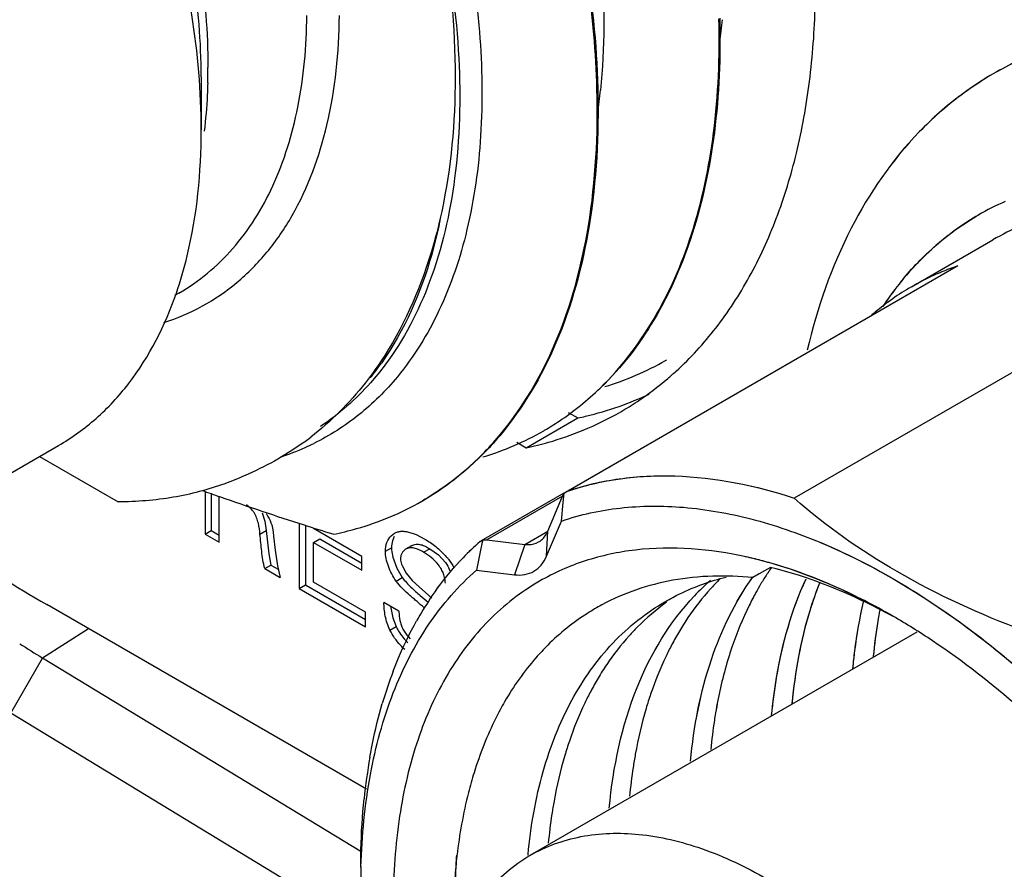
# Model space of a CAD drawing. Header units: inches. Extents: x 0 to 34, y 0 to 22.
# Tile 41 of 126: x 21.886 to 22.223, y 9.676 to 9.967. Entities that reach past the tile are written whole.
import ezdxf

# ---------------------------------------------------------------- set-up
doc = ezdxf.new("R2010")
doc.units = ezdxf.units.IN
doc.header["$LTSCALE"] = 1.87
doc.header["$MEASUREMENT"] = 0
doc.layers.get('0').update_dxf_attribs({"linetype": 'CONTINUOUS'})
doc.layers.add('02___PRT_ALL_AXES', color=7, linetype='CONTINUOUS')

msp = doc.modelspace()

# ---------------------------------------------------------------- linework, layer by layer
at = {"color": 7, "linetype": 'CONTINUOUS'}
for p, q in [((21.947879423, 9.9476360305), (21.947879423, 9.9294269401)), ((22.3124949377, 9.8964975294), (22.1510296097, 9.8032694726)), ((22.1911703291, 9.8756648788), (22.2190091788, 9.8917386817)), ((22.2070231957, 9.8828555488), (22.0733967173, 9.805701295)), ((22.2070231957, 9.8828555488), (22.2065535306, 9.8826424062)), ((22.0728924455, 9.8054682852), (22.2065534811, 9.8826424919)), ((21.9402483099, 9.87355153), (21.9387135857, 9.8726653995)), ((22.1911703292, 9.8756648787), (22.1911767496, 9.8756685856)), ((22.1069701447, 9.8504784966), (22.1072437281, 9.8506364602)), ((22.065206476, 9.8263714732), (22.0654803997, 9.8265303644)), ((22.0652118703, 9.8263677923), (22.0654854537, 9.8265257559)), ((21.6741635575, 9.6915041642), (21.8989622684, 9.8213001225)), ((21.8924942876, 9.8175655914), (21.91943944, 9.8020077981)), ((21.9491840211, 9.8056024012), (21.9491840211, 9.7909654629)), ((22.0721948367, 9.8049628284), (22.0726150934, 9.805291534)), ((22.0726134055, 9.8052903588), (22.0728924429, 9.8054682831)), ((22.0730132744, 9.8055348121), (22.0733967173, 9.805701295)), ((21.9513053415, 9.8048602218), (21.9513053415, 9.7921902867)), ((21.9540561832, 9.7881523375), (21.9540561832, 9.8038977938)), ((22.0234503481, 9.8022571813), (22.0237243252, 9.802415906)), ((22.0234519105, 9.8022561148), (22.0237271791, 9.8024150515)), ((22.072148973, 9.8050422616), (22.0437865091, 9.7886661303)), ((22.0716825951, 9.8040186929), (22.0457177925, 9.7890269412)), ((22.0665641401, 9.7919652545), (22.0716838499, 9.8040165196)), ((22.0716838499, 9.8040165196), (22.0721948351, 9.804962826)), ((22.0718950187, 9.8017822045), (22.0721948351, 9.804962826)), ((22.0718952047, 9.8017841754), (22.0721020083, 9.8039772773)), ((22.0721020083, 9.8039772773), (22.0721948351, 9.804962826)), ((22.0712964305, 9.7954544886), (22.0718952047, 9.8017841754)), ((21.9687840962, 9.7982984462), (21.9696872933, 9.7953736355)), ((21.9696872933, 9.7953736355), (21.9701320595, 9.7921495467)), ((22.0661775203, 9.7834023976), (22.071296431, 9.7954544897)), ((21.9491840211, 9.7909654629), (21.9513053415, 9.7921902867)), ((21.9513053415, 9.7921902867), (21.9540561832, 9.7906019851)), ((21.9680107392, 9.7909247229), (21.9701320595, 9.7921495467)), ((21.9701320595, 9.7921495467), (21.9709998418, 9.784221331)), ((21.972023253, 9.7941250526), (21.972420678, 9.7924803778)), ((21.972420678, 9.7924803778), (21.9725428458, 9.7916418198)), ((21.9814477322, 9.7946394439), (21.9814477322, 9.7723368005)), ((21.9835690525, 9.7939559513), (21.9835690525, 9.7735616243)), ((22.0028730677, 9.7833430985), (21.9863581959, 9.7928785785)), ((22.0587149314, 9.7874340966), (22.0665637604, 9.7919659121)), ((22.0661767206, 9.7834032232), (22.0665641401, 9.7919652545)), ((21.9491840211, 9.7909654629), (21.9540561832, 9.7881523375)), ((21.9725428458, 9.7916418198), (21.9726815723, 9.7902768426)), ((21.9726815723, 9.7902768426), (21.9731923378, 9.7854721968)), ((21.9863581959, 9.7881056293), (21.9884795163, 9.7893304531)), ((21.9884795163, 9.7893304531), (22.0028730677, 9.7810197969)), ((22.0129342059, 9.7904119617), (22.0140345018, 9.7912579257)), ((22.0133800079, 9.7886512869), (22.0130987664, 9.7869190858)), ((22.0139729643, 9.7901630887), (22.0133800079, 9.7886512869)), ((22.0189008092, 9.7916755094), (22.0201318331, 9.7913136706)), ((22.0201318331, 9.7913136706), (22.0214769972, 9.7907911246)), ((22.0214769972, 9.7907911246), (22.0244712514, 9.7892658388)), ((22.0434019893, 9.7883860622), (22.043786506, 9.7886661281)), ((22.043786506, 9.7886661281), (22.0439882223, 9.7887654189)), ((22.0439882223, 9.7887654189), (22.0442691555, 9.7888420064)), ((22.0442151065, 9.7885783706), (22.0441445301, 9.7882340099)), ((22.0442691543, 9.7888420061), (22.0442151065, 9.7885783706)), ((22.0442691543, 9.7888420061), (22.0447762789, 9.7889821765)), ((22.0447762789, 9.7889821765), (22.0452590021, 9.7890433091)), ((22.0452590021, 9.7890433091), (22.045717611, 9.7890268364)), ((22.045717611, 9.7890268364), (22.0587147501, 9.7874339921)), ((21.9731923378, 9.7854721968), (21.9740062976, 9.7801135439)), ((21.9863581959, 9.7881056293), (22.0028730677, 9.7785701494)), ((21.9863581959, 9.7744841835), (21.9863581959, 9.7881056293)), ((22.0109586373, 9.7850861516), (22.0130799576, 9.7863109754)), ((22.0178415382, 9.785768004), (22.016777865, 9.784789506)), ((22.0199628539, 9.7869928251), (22.0178415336, 9.7857680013)), ((22.0240302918, 9.7847474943), (22.0261516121, 9.785972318)), ((22.0261516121, 9.785972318), (22.0291224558, 9.7838460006)), ((22.0435714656, 9.7854335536), (22.042190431, 9.7786523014)), ((22.0441445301, 9.78823401), (22.0435710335, 9.7854314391)), ((22.0441445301, 9.7882340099), (22.0435714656, 9.7854335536)), ((22.0587147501, 9.7874339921), (22.0551875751, 9.7770594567)), ((22.1597711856, 9.7881834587), (22.1602227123, 9.7879945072)), ((21.9709998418, 9.784221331), (21.9717534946, 9.7803837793)), ((22.0028730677, 9.7785701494), (22.0028730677, 9.7833430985)), ((22.0135405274, 9.7830258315), (22.0148760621, 9.7793408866)), ((22.0162757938, 9.7836391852), (22.016165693, 9.782655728)), ((22.016777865, 9.784789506), (22.0162757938, 9.7836391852)), ((22.0291224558, 9.7838460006), (22.0315499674, 9.7812477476)), ((21.9696321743, 9.7791589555), (21.9717534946, 9.7803837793)), ((21.9696321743, 9.7791589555), (21.9748873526, 9.7761246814)), ((21.9717534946, 9.7803837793), (21.9742841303, 9.778922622)), ((21.9740062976, 9.7801135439), (21.9748873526, 9.7761246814)), ((22.0148760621, 9.7793408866), (22.0167716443, 9.7761180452)), ((22.0166845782, 9.7802665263), (22.0180671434, 9.7776212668)), ((22.0421904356, 9.7786523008), (22.0551878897, 9.777058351)), ((22.1408818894, 9.7784311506), (22.1390542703, 9.7773764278)), ((22.1428657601, 9.7795759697), (22.1408818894, 9.7784311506)), ((22.0146503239, 9.7748932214), (22.0167716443, 9.7761180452)), ((22.0180671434, 9.7776212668), (22.0200950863, 9.7750753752)), ((22.0200950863, 9.7750753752), (22.0225630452, 9.7728826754)), ((22.1390542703, 9.7773764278), (22.136826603, 9.776090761)), ((21.9814477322, 9.7723368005), (21.9835690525, 9.7735616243)), ((21.9814477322, 9.7723368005), (22.0041006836, 9.7592572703)), ((21.9835690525, 9.7735616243), (22.0041006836, 9.7617069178)), ((22.0041006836, 9.7642398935), (21.9863581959, 9.7744841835)), ((22.0225630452, 9.7728826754), (22.0269225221, 9.7690738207)), ((22.1396169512, 9.7739485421), (22.1395185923, 9.7737837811)), ((22.1396184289, 9.7739471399), (22.1395191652, 9.7737808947)), ((22.022927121, 9.7699324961), (22.0255897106, 9.7676265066)), ((22.0044972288, 9.70355834), (21.8949577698, 9.7668050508)), ((22.0155813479, 9.7645987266), (22.0104695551, 9.7675502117)), ((22.0127276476, 9.766240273), (22.0135064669, 9.7622858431)), ((22.0041006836, 9.7592572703), (22.0041006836, 9.7642398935)), ((22.0135064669, 9.7622858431), (22.0146522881, 9.7592908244)), ((21.9092723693, 9.7585399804), (21.8935274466, 9.7484962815)), ((22.0125309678, 9.7580660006), (22.0146522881, 9.7592908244)), ((22.1930771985, 9.7574297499), (22.0605015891, 9.6808822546)), ((21.8826658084, 9.7296524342), (21.8935274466, 9.7484962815)), ((22.0028951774, 9.6820190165), (21.8935274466, 9.7484962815)), ((22.0032334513, 9.6563674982), (21.8826658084, 9.7296524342)), ((22.0598098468, 9.6809911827), (22.0598295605, 9.6812002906))]:
    msp.add_line(p, q, dxfattribs=at)
for centre, radius, start, end in [((21.929000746, 9.9875195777), 0.1984501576, 351.8880390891, 354.1217053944), ((21.7521380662, 9.9508487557), 0.1980476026, 359.5166709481, 0.0005888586), ((21.7588875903, 9.9507655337), 0.1912974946, 358.4536225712, 358.9780299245), ((21.7561036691, 9.9508150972), 0.194081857, 358.9780588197, 359.5167314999), ((21.8862731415, 9.9635301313), 0.1994266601, 351.8241037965, 354.1163219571), ((22.2602979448, 9.820197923), 0.0924419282, 113.5841524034, 119.991952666), ((22.2601152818, 9.8207734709), 0.0918398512, 113.6228756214, 120.07274195), ((22.2367289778, 9.7959218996), 0.0918688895, 108.8656248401, 109.1876955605), ((22.2360201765, 9.7978542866), 0.0898109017, 109.1658010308, 119.9543203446), ((22.2716927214, 9.8093018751), 0.108251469, 140.2594338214, 145.3845214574), ((22.2722928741, 9.8086911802), 0.1090687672, 140.2169429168, 145.2715961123), ((22.2360169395, 9.7980946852), 0.0896010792, 120.0340234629, 129.7645106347), ((22.2360021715, 9.7981158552), 0.0895753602, 120.032623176, 129.7659109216), ((22.2754203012, 9.8066938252), 0.1128007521, 145.3698578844, 146.4847544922), ((22.2755038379, 9.8064358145), 0.1129925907, 145.2592466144, 146.3791404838), ((22.2371990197, 9.7966385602), 0.0914764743, 129.7502641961, 130.8068995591), ((21.9281677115, 9.9068824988), 0.0996103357, 323.0635293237, 324.9357410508), ((22.0580474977, 9.9353370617), 0.0979451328, 286.6488244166, 299.9626441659), ((21.9302297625, 9.9053325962), 0.097030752, 321.1380277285, 323.0633487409), ((22.0162891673, 9.9112264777), 0.0979452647, 286.6484331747, 299.9626373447), ((21.9244164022, 9.9035953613), 0.1001166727, 305.3987160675, 306.2323475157), ((21.924473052, 9.9035146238), 0.1000180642, 306.2335078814, 307.5217668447), ((21.9480314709, 9.8999459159), 0.0868910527, 288.1498884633, 294.0427411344), ((21.9486388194, 9.8985269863), 0.0853477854, 294.05847785, 296.3061743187), ((22.2305315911, 10.580244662), 0.8241708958, 249.9664878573, 250.4177981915), ((22.0745613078, 9.8025802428), 0.003335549, 117.6520913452, 120.0216310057), ((22.0745588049, 9.8025847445), 0.0033303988, 117.5693728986, 120.0229666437), ((22.0228257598, 9.7863138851), 0.0097458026, 176.4397217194, 180.017106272), ((22.1050307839, 9.7178595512), 0.093659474, 131.1482184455, 136.0459376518), ((22.1050471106, 9.7178397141), 0.0936851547, 131.1477543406, 136.021413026), ((22.1032370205, 9.6425121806), 0.1440938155, 74.6909311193, 77.5680739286), ((22.1040982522, 9.646254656), 0.1402544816, 76.7365748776, 77.4353320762), ((22.1028381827, 9.6410165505), 0.1456419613, 74.5526153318, 76.726862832), ((22.1015535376, 9.6362031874), 0.1506234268, 74.0211997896, 74.7069040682), ((22.1014119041, 9.6357584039), 0.1510900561, 74.0013287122, 74.5623877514), ((22.2210561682, 9.7253995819), 0.0948093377, 145.2131042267, 146.5151381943), ((22.2212222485, 9.7252870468), 0.0950076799, 145.2148980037, 146.5141553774), ((22.100572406, 9.6327944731), 0.1541705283, 72.874003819, 74.0193907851), ((22.1763091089, 9.7133726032), 0.0819830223, 131.2193112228, 136.5224521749), ((22.183691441, 9.7169780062), 0.0825737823, 134.8177173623, 135.2123680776), ((22.2239865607, 9.7234870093), 0.0983086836, 146.8438374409, 149.1163214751), ((22.2241127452, 9.723400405), 0.0984594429, 146.8421997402, 149.1110202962), ((22.2221349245, 9.7246815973), 0.0961051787, 146.5129597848, 146.8363176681), ((22.2222862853, 9.7245788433), 0.0962858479, 146.5120159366, 146.8348053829), ((22.2273105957, 9.7214980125), 0.1021823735, 149.2234888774, 151.0332192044), ((22.2273915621, 9.7214381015), 0.1022806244, 149.2190874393, 151.0261204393), ((22.1209823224, 9.7054916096), 0.1138960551, 146.1868279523, 150.7057667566), ((22.1210661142, 9.7054435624), 0.1139925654, 146.1901782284, 150.7053250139), ((22.154090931, 9.7027735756), 0.0800066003, 125.8323277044, 135.2737151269), ((22.1956887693, 9.7076921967), 0.0977708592, 146.0023638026, 149.2314923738), ((22.0623623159, 9.5511798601), 0.2445529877, 56.1975911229, 59.9455655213), ((22.0626999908, 9.551717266), 0.2439188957, 56.1933086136, 59.9510206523), ((22.2004201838, 9.7048719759), 0.1032790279, 149.229940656, 152.1197700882), ((22.1088697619, 10.0987883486), 0.4111895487, 237.1283310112, 238.4188467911), ((22.167853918, 9.6916159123), 0.0977755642, 146.008099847, 149.2314294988), ((22.1541315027, 9.6907034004), 0.150261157, 159.2131747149, 163.6963906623), ((22.1539789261, 9.6907572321), 0.1500995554, 159.2116891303, 163.6997814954), ((22.1725786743, 9.6887996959), 0.1032759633, 149.2299002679, 152.116655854), ((22.287152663, 9.7023317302), 0.1653577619, 170.4744705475, 171.375247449), ((22.2873034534, 9.7023099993), 0.1655089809, 170.4758901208, 171.3758446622), ((22.2961136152, 9.7010071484), 0.1744160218, 171.3864833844, 174.66658858), ((22.2962308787, 9.700990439), 0.1745333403, 171.3870214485, 174.6649003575), ((22.202849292, 9.6799448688), 0.2002113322, 170.0591786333, 174.1729980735), ((22.202541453, 9.6799864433), 0.1999008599, 170.055691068, 174.1759025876), ((22.2577117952, 9.6865139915), 0.1637349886, 169.7690722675, 171.3797460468), ((22.2683260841, 9.6849261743), 0.1744673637, 171.3866559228, 174.6658655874), ((22.2298771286, 9.6704395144), 0.1637392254, 169.7708597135, 171.3797274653), ((22.2404872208, 9.668852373), 0.17446735, 171.386651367, 174.6658654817), ((22.2395837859, 9.6704646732), 0.2370716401, 178.4033767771, 180.0063548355), ((22.2400343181, 9.6704564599), 0.2375219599, 178.4146960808, 180.0043910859)]:
    msp.add_arc(centre, radius, start, end, dxfattribs=at)
for points, knots in [([(21.947879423, 9.9294269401), (21.947879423, 9.9426314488), (21.9454609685, 9.9701084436), (21.9358178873, 10.011560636), (21.9203722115, 10.053548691), (21.8996987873, 10.094493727), (21.8745738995, 10.1328682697), (21.8459322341, 10.1672377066), (21.8148530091, 10.1963126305), (21.7922656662, 10.2121446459), (21.7808301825, 10.2187460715)], [0, 0, 0, 0, 0.1141559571, 0.2373226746, 0.3669748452, 0.4999999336, 0.6330255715, 0.7626760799, 0.8858472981, 1, 1, 1, 1]), ([(21.7974387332, 10.2117837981), (21.8078326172, 10.2060318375), (21.8284057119, 10.1920673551), (21.8567498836, 10.16613785), (21.8829343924, 10.1352579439), (21.90594748, 10.1006149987), (21.9249114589, 10.0635373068), (21.939095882, 10.0254437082), (21.9479589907, 9.9878039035), (21.9501856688, 9.9628421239), (21.9501856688, 9.9508507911)], [0, 0, 0, 0, 0.1133470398, 0.2360429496, 0.3655431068, 0.4986878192, 0.6320150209, 0.7620512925, 0.8855840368, 1, 1, 1, 1]), ([(21.947879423, 9.9476360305), (21.947879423, 9.959593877), (21.9456907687, 9.9844790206), (21.9337932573, 10.0355661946), (21.9061675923, 10.0982284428), (21.8657101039, 10.1534822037), (21.8274137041, 10.1893266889), (21.8069560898, 10.2036636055), (21.7966002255, 10.2096418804)], [0, 0, 0, 0, 0.1142569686, 0.2375350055, 0.5000004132, 0.7624646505, 0.8857455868, 1, 1, 1, 1]), ([(22.0263953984, 10.1373615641), (22.0351132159, 10.1214023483), (22.0506925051, 10.0891102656), (22.068489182, 10.0396620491), (22.0799466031, 9.9911423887), (22.083328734, 9.9590456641), (22.0837317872, 9.9435726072)], [0, 0, 0, 0, 0.267701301, 0.526725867, 0.7721448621, 1, 1, 1, 1]), ([(21.992500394, 10.1212546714), (21.9996334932, 10.1082917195), (22.0125301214, 10.0820707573), (22.0277300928, 10.0418959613), (22.0366526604, 10.0083365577), (22.0412430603, 9.9821210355), (22.0440285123, 9.9575091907), (22.0445287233, 9.9283944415), (22.0400969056, 9.8960596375), (22.0306845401, 9.8678770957), (22.0207651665, 9.8517473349), (22.0150818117, 9.8448762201)], [0, 0, 0, 0, 0.1522715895, 0.3001989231, 0.4414125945, 0.5088759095, 0.5739470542, 0.6962012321, 0.8075243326, 0.9082311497, 1, 1, 1, 1]), ([(22.0834545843, 9.9434111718), (22.0827972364, 9.968436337), (22.0748066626, 10.0209584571), (22.0573848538, 10.070944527), (22.0462674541, 10.0962450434)], [0, 0, 0, 0, 0.4753028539, 1, 1, 1, 1]), ([(22.0833158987, 10.0025175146), (22.0840018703, 9.9973342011), (22.0861096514, 9.9776092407), (22.0861487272, 9.9576210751), (22.0846492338, 9.9430870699)], [0, 0, 0, 0, 0.2635381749, 1, 1, 1, 1]), ([(22.0302563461, 9.9988783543), (22.0332670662, 9.9840681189), (22.0371605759, 9.9554289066), (22.0361688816, 9.9142811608), (22.0279997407, 9.8782754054), (22.0172976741, 9.8575226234), (22.0108134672, 9.848867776)], [0, 0, 0, 0, 0.2919928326, 0.5561508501, 0.7910609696, 1, 1, 1, 1]), ([(22.0302565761, 9.9988779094), (22.0331845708, 9.9819372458), (22.0363950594, 9.9493249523), (22.0335116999, 9.9165500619), (22.0302566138, 9.9014758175)], [0, 0, 0, 0, 0.5271382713, 1, 1, 1, 1]), ([(21.9350912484, 9.8634915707), (21.9396468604, 9.8649392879), (21.9484978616, 9.868699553), (21.960476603, 9.8768784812), (21.9708741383, 9.8874173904), (21.9827682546, 9.9048736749), (21.9927386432, 9.9323039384), (21.9950906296, 9.9560509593), (21.9952031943, 9.9686423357)], [0, 0, 0, 0, 0.1107502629, 0.2211684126, 0.3340022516, 0.4517193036, 0.70825924, 1, 1, 1, 1]), ([(21.9402481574, 9.8735517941), (21.9471351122, 9.8775273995), (21.9600326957, 9.8883132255), (21.9738525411, 9.9106133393), (21.9822010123, 9.9380919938), (21.9839678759, 9.9581125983), (21.9840620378, 9.9686454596)], [0, 0, 0, 0, 0.2183406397, 0.4517627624, 0.7107871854, 1, 1, 1, 1]), ([(22.0845240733, 9.8410075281), (22.0915996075, 9.8478727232), (22.104299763, 9.8644384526), (22.1172519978, 9.8944398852), (22.1245547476, 9.9294996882), (22.1255514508, 9.9544786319), (22.125211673, 9.9675225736)], [0, 0, 0, 0, 0.2167965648, 0.4526429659, 0.7130616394, 1, 1, 1, 1]), ([(22.1254900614, 9.9676833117), (22.1258298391, 9.95463937), (22.1248331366, 9.9296604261), (22.1175303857, 9.8946006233), (22.1045781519, 9.8645991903), (22.0918779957, 9.8480334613), (22.0848024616, 9.8411682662)], [0, 0, 0, 0, 0.2869383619, 0.5473570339, 0.7832034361, 1, 1, 1, 1]), ([(22.2611573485, 9.963269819), (22.2484554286, 9.9613296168), (22.2235376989, 9.9535531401), (22.1917616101, 9.9296809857), (22.1682235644, 9.8953843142), (22.1588695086, 9.8683663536), (22.1554725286, 9.8539346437)], [0, 0, 0, 0, 0.2386387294, 0.4747853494, 0.7246464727, 1, 1, 1, 1]), ([(22.2611573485, 9.963269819), (22.2547142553, 9.9622856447), (22.2420924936, 9.95936535), (22.2242310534, 9.9520146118), (22.2079144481, 9.9418507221), (22.1881856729, 9.9244242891), (22.1682076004, 9.8953799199), (22.1588695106, 9.8683663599), (22.1554725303, 9.8539346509)], [0, 0, 0, 0, 0.1208581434, 0.2390414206, 0.3565964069, 0.4756192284, 0.7250836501, 1, 1, 1, 1]), ([(21.950115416, 9.9456031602), (21.9500771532, 9.9441863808), (21.9498648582, 9.9386310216), (21.949399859, 9.9330845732), (21.9488966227, 9.9289732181)], [0, 0, 0, 0, 0.2549398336, 1, 1, 1, 1]), ([(22.0837317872, 9.9435726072), (22.0841400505, 9.9278995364), (22.0825707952, 9.8981470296), (22.0716439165, 9.8572326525), (22.0551388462, 9.82900775), (22.0381707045, 9.8119643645), (22.0286723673, 9.8052795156), (22.023726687, 9.802421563)], [0, 0, 0, 0, 0.2928496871, 0.5527440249, 0.7843895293, 0.8933069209, 1, 1, 1, 1]), ([(22.0237243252, 9.802415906), (22.028651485, 9.8052812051), (22.0381116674, 9.811981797), (22.0549909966, 9.8290483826), (22.0714336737, 9.8572352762), (22.0822981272, 9.8980813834), (22.0838653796, 9.9277722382), (22.0834545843, 9.9434111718)], [0, 0, 0, 0, 0.1066697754, 0.2156083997, 0.447293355, 0.7072178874, 1, 1, 1, 1]), ([(21.9393676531, 9.8735590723), (21.9408063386, 9.8777309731), (21.9460584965, 9.8958990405), (21.947879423, 9.9149519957), (21.947879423, 9.9294269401)], [0, 0, 0, 0, 0.2336411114, 1, 1, 1, 1]), ([(22.3124949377, 9.8964975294), (22.3040669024, 9.8992772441), (22.2874177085, 9.9034266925), (22.2625742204, 9.9049249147), (22.2394331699, 9.9013155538), (22.2254006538, 9.8954283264), (22.2190155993, 9.8917423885)], [0, 0, 0, 0, 0.2764678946, 0.5316127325, 0.770323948, 1, 1, 1, 1]), ([(22.0302566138, 9.9014758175), (22.0292141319, 9.8966476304), (22.0245958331, 9.8786650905), (22.0169061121, 9.8613631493), (22.0093354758, 9.8500245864)], [0, 0, 0, 0, 0.2659458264, 1, 1, 1, 1]), ([(22.0302566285, 9.9014758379), (22.0293402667, 9.8965369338), (22.0251627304, 9.8783667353), (22.0175338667, 9.8608170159), (22.0096995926, 9.849656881)], [0, 0, 0, 0, 0.2692159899, 1, 1, 1, 1]), ([(22.1884530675, 9.8785083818), (22.1920905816, 9.882876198), (22.2000194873, 9.890947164), (22.2092670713, 9.8974780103), (22.2140882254, 9.9002614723)], [0, 0, 0, 0, 0.5052064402, 1, 1, 1, 1]), ([(22.2140944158, 9.9002507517), (22.2116899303, 9.898858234), (22.2022202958, 9.892788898), (22.1938948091, 9.884980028), (22.1884764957, 9.8784823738)], [0, 0, 0, 0, 0.2472298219, 1, 1, 1, 1]), ([(21.8989619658, 9.8213006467), (21.9035486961, 9.8239489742), (21.9123204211, 9.8302830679), (21.9276531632, 9.8468142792), (21.9355518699, 9.8624940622), (21.9393676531, 9.8735590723)], [0, 0, 0, 0, 0.2360673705, 0.4783155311, 1, 1, 1, 1]), ([(22.0093354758, 9.8500245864), (22.0076552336, 9.847508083), (22.0007554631, 9.8379682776), (21.9923266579, 9.8295146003), (21.9853903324, 9.8241880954)], [0, 0, 0, 0, 0.2570539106, 1, 1, 1, 1]), ([(22.0108134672, 9.848867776), (22.0092498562, 9.8467807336), (22.0028293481, 9.8388821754), (21.9950724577, 9.8320539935), (21.9887613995, 9.827875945)], [0, 0, 0, 0, 0.2562565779, 1, 1, 1, 1]), ([(22.0150818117, 9.8448762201), (22.0111267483, 9.8400945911), (22.0023544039, 9.8313640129), (21.9919059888, 9.8247093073), (21.9864622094, 9.8220179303)], [0, 0, 0, 0, 0.5054004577, 1, 1, 1, 1]), ([(22.0654803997, 9.8265303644), (22.0671957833, 9.8275291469), (22.0739717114, 9.8317582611), (22.0802178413, 9.8368293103), (22.0845240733, 9.8410075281)], [0, 0, 0, 0, 0.2485853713, 1, 1, 1, 1]), ([(21.982410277, 9.821986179), (21.9763266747, 9.8176629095), (21.9675214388, 9.8127880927), (21.9582632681, 9.8090953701), (21.9559112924, 9.808235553)], [0, 0, 0, 0, 0.7487626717, 1, 1, 1, 1]), ([(22.0733967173, 9.805701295), (22.0850856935, 9.809695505), (22.1117873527, 9.8130416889), (22.1378457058, 9.8076177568), (22.1510296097, 9.8032694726)], [0, 0, 0, 0, 0.4708423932, 1, 1, 1, 1]), ([(22.0733967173, 9.805701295), (22.0791302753, 9.8076604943), (22.0912958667, 9.8105058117), (22.117657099, 9.8117681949), (22.1378457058, 9.8076177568), (22.1510296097, 9.8032694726)], [0, 0, 0, 0, 0.230508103, 0.471861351, 1, 1, 1, 1]), ([(21.9559112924, 9.808235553), (21.9502146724, 9.8061583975), (21.9381613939, 9.8030041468), (21.9257555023, 9.8020252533), (21.9194382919, 9.8020084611)], [0, 0, 0, 0, 0.4897529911, 1, 1, 1, 1]), ([(21.9930529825, 9.7909002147), (21.9897789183, 9.7919144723), (21.9767984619, 9.795998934), (21.9638948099, 9.8003301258), (21.9543033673, 9.803742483)], [0, 0, 0, 0, 0.2518799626, 1, 1, 1, 1]), ([(21.9930529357, 9.7909003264), (21.9957583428, 9.7914409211), (22.0063053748, 9.7939732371), (22.0164481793, 9.7982159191), (22.0234503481, 9.8022571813)], [0, 0, 0, 0, 0.2544261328, 1, 1, 1, 1]), ([(22.2298189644, 9.7577774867), (22.2148234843, 9.763434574), (22.1869473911, 9.7760535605), (22.1618404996, 9.7937159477), (22.1510296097, 9.8032694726)], [0, 0, 0, 0, 0.5262661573, 1, 1, 1, 1]), ([(21.965983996, 9.7983191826), (21.9658103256, 9.7985836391), (21.9650595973, 9.7995988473), (21.9641191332, 9.8004609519), (21.963372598, 9.8010387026)], [0, 0, 0, 0, 0.2510244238, 1, 1, 1, 1]), ([(22.071296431, 9.7954544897), (22.0777832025, 9.7976710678), (22.0917036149, 9.8006843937), (22.1137377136, 9.8007791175), (22.1369433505, 9.7966207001), (22.1523274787, 9.7913036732), (22.160091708, 9.788049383)], [0, 0, 0, 0, 0.2260800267, 0.4653058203, 0.7223515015, 1, 1, 1, 1]), ([(21.9680107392, 9.7909247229), (21.9678931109, 9.7921899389), (21.9675821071, 9.7947423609), (21.9666991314, 9.7972302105), (21.965983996, 9.7983191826)], [0, 0, 0, 0, 0.4937585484, 1, 1, 1, 1]), ([(21.9701579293, 9.7979082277), (21.9703569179, 9.7976063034), (21.9710970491, 9.7964088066), (21.9717032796, 9.7951215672), (21.972023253, 9.7941250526)], [0, 0, 0, 0, 0.2567772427, 1, 1, 1, 1]), ([(21.8536775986, 9.794229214), (21.8570669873, 9.7916802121), (21.8704126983, 9.7819341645), (21.8843192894, 9.772947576), (21.8949577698, 9.7668050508)], [0, 0, 0, 0, 0.2566305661, 1, 1, 1, 1]), ([(22.0140345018, 9.7912579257), (22.0143751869, 9.7914546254), (22.0151127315, 9.7917738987), (22.0163224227, 9.7919784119), (22.0176020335, 9.7919395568), (22.0184631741, 9.7917813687), (22.0189008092, 9.7916755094)], [0, 0, 0, 0, 0.2359371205, 0.47660382, 0.7299583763, 1, 1, 1, 1]), ([(22.0634589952, 9.7882875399), (22.0637958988, 9.7884820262), (22.0651297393, 9.7894169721), (22.0660826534, 9.7908312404), (22.0665645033, 9.7919654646)], [0, 0, 0, 0, 0.2399308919, 1, 1, 1, 1]), ([(21.9696321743, 9.7791589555), (21.9691481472, 9.7811143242), (21.9685274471, 9.785040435), (21.9682122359, 9.7889880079), (21.9680107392, 9.7909247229)], [0, 0, 0, 0, 0.5084836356, 1, 1, 1, 1]), ([(22.0109586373, 9.7850861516), (22.0109586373, 9.7861197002), (22.0112560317, 9.7880741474), (22.0122985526, 9.7897790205), (22.0129342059, 9.7904119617)], [0, 0, 0, 0, 0.5353558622, 1, 1, 1, 1]), ([(22.0244712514, 9.7892658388), (22.0257876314, 9.7885057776), (22.0284204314, 9.7866930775), (22.0307427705, 9.7844860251), (22.0318289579, 9.7832257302)], [0, 0, 0, 0, 0.477428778, 1, 1, 1, 1]), ([(22.0146503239, 9.7748932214), (22.0140897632, 9.7756567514), (22.0130891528, 9.7772972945), (22.0119440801, 9.7799014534), (22.0111829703, 9.782513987), (22.0109586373, 9.7842618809), (22.0109586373, 9.7850861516)], [0, 0, 0, 0, 0.2586995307, 0.5225075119, 0.7748772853, 1, 1, 1, 1]), ([(22.0130799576, 9.7863109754), (22.0130799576, 9.7860536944), (22.0131267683, 9.784946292), (22.0133301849, 9.7838495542), (22.0135405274, 9.7830258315)], [0, 0, 0, 0, 0.2323213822, 1, 1, 1, 1]), ([(22.0240302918, 9.7847474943), (22.0235006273, 9.7850533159), (22.0224730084, 9.7856300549), (22.0208701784, 9.7862506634), (22.019260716, 9.7863335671), (22.0182667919, 9.7860135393), (22.0178415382, 9.785768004)], [0, 0, 0, 0, 0.2789170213, 0.5375652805, 0.7760650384, 1, 1, 1, 1]), ([(22.0199628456, 9.7869928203), (22.0204178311, 9.7872555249), (22.0214927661, 9.7875846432), (22.0226017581, 9.7874865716), (22.0231473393, 9.7873487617)], [0, 0, 0, 0, 0.4828435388, 1, 1, 1, 1]), ([(22.0231473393, 9.7873487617), (22.0236643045, 9.78721818), (22.0246954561, 9.7867987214), (22.0256572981, 9.7862577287), (22.0261516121, 9.785972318)], [0, 0, 0, 0, 0.4829747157, 1, 1, 1, 1]), ([(22.0587151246, 9.7874342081), (22.0591459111, 9.7873814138), (22.0607646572, 9.7872868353), (22.0624299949, 9.7876935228), (22.0634590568, 9.7882875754)], [0, 0, 0, 0, 0.2675388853, 1, 1, 1, 1]), ([(22.0587151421, 9.7874342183), (22.0591459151, 9.7873814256), (22.0607646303, 9.7872867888), (22.0624299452, 9.7876934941), (22.0634589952, 9.7882875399)], [0, 0, 0, 0, 0.2675349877, 1, 1, 1, 1]), ([(22.1346094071, 9.7831501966), (22.1222169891, 9.7859119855), (22.103242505, 9.7874873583), (22.0793911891, 9.7824076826), (22.0687265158, 9.7776899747), (22.063793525, 9.7748422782)], [0, 0, 0, 0, 0.5234801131, 0.7651535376, 1, 1, 1, 1]), ([(22.160091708, 9.788049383), (22.1803722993, 9.779548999), (22.2097713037, 9.7611334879), (22.2449931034, 9.7300943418), (22.2799566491, 9.6922578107), (22.3174555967, 9.6378661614), (22.3498688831, 9.5669392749), (22.3649356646, 9.505829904), (22.3679344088, 9.459358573), (22.3657276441, 9.4279902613), (22.3591532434, 9.3998083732), (22.3482758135, 9.375463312), (22.3332484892, 9.3556120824), (22.3205220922, 9.3457138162), (22.313793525, 9.3418295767)], [0, 0, 0, 0, 0.1218066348, 0.1892459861, 0.2599273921, 0.4066707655, 0.5530149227, 0.6898347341, 0.7524469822, 0.8103471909, 0.8633963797, 0.9119498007, 0.9569647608, 1, 1, 1, 1]), ([(22.1602227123, 9.7879945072), (22.1752247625, 9.7816944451), (22.2052798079, 9.7644966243), (22.2464930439, 9.7297251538), (22.2844453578, 9.6862805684), (22.3171238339, 9.6364497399), (22.3428226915, 9.5828570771), (22.3601828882, 9.5283088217), (22.3682969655, 9.4756817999), (22.3671401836, 9.4415822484), (22.3645777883, 9.4258046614)], [0, 0, 0, 0, 0.1108604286, 0.2339156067, 0.3659297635, 0.5025038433, 0.6387104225, 0.7696642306, 0.8910943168, 1, 1, 1, 1]), ([(22.016165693, 9.782655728), (22.016165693, 9.7824680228), (22.0162221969, 9.7816501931), (22.0164577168, 9.7808542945), (22.0166845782, 9.7802665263)], [0, 0, 0, 0, 0.2295428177, 1, 1, 1, 1]), ([(22.0315108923, 9.7741834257), (22.0314860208, 9.7747067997), (22.0313573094, 9.7757878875), (22.030926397, 9.7774017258), (22.0301783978, 9.778970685), (22.0288364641, 9.7809023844), (22.0268044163, 9.7829133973), (22.0249573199, 9.7842122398), (22.0240302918, 9.7847474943)], [0, 0, 0, 0, 0.1164348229, 0.2411009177, 0.3695173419, 0.5005232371, 0.7621242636, 1, 1, 1, 1]), ([(22.0263509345, 9.768873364), (22.0272015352, 9.7701413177), (22.0306498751, 9.7750551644), (22.0345223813, 9.7796738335), (22.0376313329, 9.7828937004)], [0, 0, 0, 0, 0.2543593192, 1, 1, 1, 1]), ([(22.0263510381, 9.7688732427), (22.0271999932, 9.7701385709), (22.0306412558, 9.7750422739), (22.0345044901, 9.779652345), (22.0376056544, 9.7828668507)], [0, 0, 0, 0, 0.2543672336, 1, 1, 1, 1]), ([(22.0318289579, 9.7832257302), (22.0320774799, 9.782937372), (22.0330486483, 9.7817566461), (22.0339044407, 9.780478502), (22.0344552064, 9.7794710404)], [0, 0, 0, 0, 0.2489933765, 1, 1, 1, 1]), ([(22.0618282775, 9.7782461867), (22.0627785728, 9.7787947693), (22.0645531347, 9.7803101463), (22.0657154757, 9.782314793), (22.0661775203, 9.7834023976)], [0, 0, 0, 0, 0.4814806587, 1, 1, 1, 1]), ([(22.0026032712, 9.6770275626), (22.0028974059, 9.6876134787), (22.0048394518, 9.7078724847), (22.012498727, 9.7361180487), (22.0246741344, 9.7601598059), (22.0359928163, 9.7732404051), (22.0421904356, 9.7786523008)], [0, 0, 0, 0, 0.2836980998, 0.5427248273, 0.779579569, 1, 1, 1, 1]), ([(22.0315499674, 9.7812477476), (22.0317142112, 9.7810244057), (22.0323335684, 9.7801257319), (22.0328250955, 9.7791346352), (22.0330847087, 9.7783627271)], [0, 0, 0, 0, 0.2539619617, 1, 1, 1, 1]), ([(22.18472075, 9.7628582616), (22.1812418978, 9.764763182), (22.1678516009, 9.7716200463), (22.1536267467, 9.776936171), (22.1428657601, 9.7795759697)], [0, 0, 0, 0, 0.263603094, 1, 1, 1, 1]), ([(22.1848399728, 9.7628528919), (22.1813773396, 9.7648516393), (22.1680156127, 9.7721044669), (22.1538276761, 9.7779077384), (22.1430545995, 9.7809964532)], [0, 0, 0, 0, 0.2629428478, 1, 1, 1, 1]), ([(22.1848399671, 9.7628526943), (22.1816199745, 9.7647117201), (22.1691584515, 9.7715057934), (22.1559836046, 9.777044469), (22.1459716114, 9.7801290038)], [0, 0, 0, 0, 0.2619404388, 1, 1, 1, 1]), ([(22.0167716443, 9.7761180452), (22.0176500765, 9.7749240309), (22.0196329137, 9.7727649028), (22.0218443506, 9.7708684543), (22.022927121, 9.7699324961)], [0, 0, 0, 0, 0.50877058, 1, 1, 1, 1]), ([(22.0551878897, 9.777058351), (22.0563608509, 9.7769146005), (22.0586781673, 9.7769186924), (22.0608779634, 9.7776975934), (22.0618282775, 9.7782461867)], [0, 0, 0, 0, 0.5185263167, 1, 1, 1, 1]), ([(22.1368271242, 9.7760911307), (22.1277264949, 9.7769828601), (22.1097782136, 9.7765998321), (22.0926930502, 9.7707940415), (22.0851597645, 9.7667399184)], [0, 0, 0, 0, 0.5166481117, 1, 1, 1, 1]), ([(22.1069472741, 9.7679258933), (22.1085561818, 9.7688550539), (22.1151682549, 9.7723662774), (22.12228662, 9.7749131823), (22.1277497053, 9.7762555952)], [0, 0, 0, 0, 0.2482697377, 1, 1, 1, 1]), ([(22.1250869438, 9.7751496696), (22.1241313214, 9.77418694), (22.1203454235, 9.7701807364), (22.1169546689, 9.7658052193), (22.1146307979, 9.7623616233)], [0, 0, 0, 0, 0.2461487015, 1, 1, 1, 1]), ([(22.125086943, 9.7751496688), (22.1241313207, 9.7741869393), (22.1203454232, 9.7701807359), (22.1169546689, 9.7658052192), (22.114630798, 9.7623616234)], [0, 0, 0, 0, 0.2461487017, 1, 1, 1, 1]), ([(22.1154883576, 9.7132038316), (22.1165964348, 9.72499419), (22.1208241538, 9.7471841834), (22.1306921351, 9.7676978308), (22.1368048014, 9.7762892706)], [0, 0, 0, 0, 0.5289961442, 1, 1, 1, 1]), ([(22.115503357, 9.7131941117), (22.116616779, 9.724986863), (22.1208088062, 9.7471838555), (22.1307012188, 9.7676893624), (22.1368176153, 9.7762739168)], [0, 0, 0, 0, 0.5291382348, 1, 1, 1, 1]), ([(22.143293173, 9.7288804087), (22.143687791, 9.7331516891), (22.1457313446, 9.7491506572), (22.1501496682, 9.7649331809), (22.155081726, 9.7757036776)], [0, 0, 0, 0, 0.2658403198, 1, 1, 1, 1]), ([(22.1433203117, 9.7291284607), (22.1437174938, 9.7333711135), (22.1457604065, 9.7492651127), (22.150154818, 9.7649437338), (22.1550573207, 9.7756444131)], [0, 0, 0, 0, 0.2658024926, 1, 1, 1, 1]), ([(22.063793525, 9.7748422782), (22.0574563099, 9.7711839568), (22.0454713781, 9.7618528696), (22.0313338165, 9.7431322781), (22.0211216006, 9.7201684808), (22.0149741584, 9.6935884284), (22.0129557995, 9.6640036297), (22.0158726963, 9.620201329), (22.0241678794, 9.5869285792), (22.031805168, 9.5649268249)], [0, 0, 0, 0, 0.096191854, 0.1968477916, 0.3054452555, 0.424140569, 0.5537128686, 0.6938414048, 1, 1, 1, 1]), ([(22.0242797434, 9.7657010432), (22.0234593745, 9.7664080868), (22.0222301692, 9.7674750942), (22.0205837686, 9.7688998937), (22.0189107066, 9.7703448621), (22.0168314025, 9.7722495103), (22.0153330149, 9.7739652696), (22.0146503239, 9.7748932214)], [0, 0, 0, 0, 0.2436039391, 0.3661251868, 0.4897423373, 0.7408729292, 1, 1, 1, 1]), ([(22.1596667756, 9.7741503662), (22.1584328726, 9.7710347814), (22.1537821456, 9.7576848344), (22.1512413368, 9.743647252), (22.1502515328, 9.7329184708)], [0, 0, 0, 0, 0.23723467, 1, 1, 1, 1]), ([(22.1596829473, 9.7741793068), (22.1584518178, 9.7710769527), (22.1538040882, 9.7577861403), (22.1512645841, 9.7438056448), (22.1502727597, 9.7331205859)], [0, 0, 0, 0, 0.2372434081, 1, 1, 1, 1]), ([(22.0876544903, 9.6971267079), (22.0889774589, 9.7111949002), (22.0944231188, 9.7374608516), (22.1083340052, 9.7608393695), (22.116818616, 9.7697826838)], [0, 0, 0, 0, 0.5340651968, 1, 1, 1, 1]), ([(22.1379123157, 9.7709839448), (22.1371064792, 9.7695289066), (22.1339410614, 9.7634753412), (22.131344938, 9.7571289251), (22.1296812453, 9.7522376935)], [0, 0, 0, 0, 0.2435361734, 1, 1, 1, 1]), ([(22.1379111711, 9.7709851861), (22.1371054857, 9.7695300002), (22.133940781, 9.7634757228), (22.1313454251, 9.757128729), (22.1296817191, 9.752237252)], [0, 0, 0, 0, 0.2435339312, 1, 1, 1, 1]), ([(22.0125309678, 9.7580660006), (22.0117915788, 9.7595984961), (22.0107875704, 9.7627366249), (22.0104695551, 9.7659968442), (22.0104695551, 9.7675502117)], [0, 0, 0, 0, 0.5227613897, 1, 1, 1, 1]), ([(22.0598295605, 9.6812002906), (22.0607394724, 9.690793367), (22.0639073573, 9.7090385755), (22.0736077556, 9.7338799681), (22.0878247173, 9.7541394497), (22.1003199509, 9.7640985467), (22.1069472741, 9.7679258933)], [0, 0, 0, 0, 0.2824690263, 0.5394292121, 0.7756605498, 1, 1, 1, 1]), ([(22.0851593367, 9.7667400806), (22.0834664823, 9.7658290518), (22.0767898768, 9.7619140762), (22.0707018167, 9.7570074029), (22.0665808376, 9.7529061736)], [0, 0, 0, 0, 0.2484905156, 1, 1, 1, 1]), ([(22.0851593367, 9.7667400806), (22.0834664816, 9.7658290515), (22.0767898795, 9.7619140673), (22.0707018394, 9.7570073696), (22.0665808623, 9.7529061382)], [0, 0, 0, 0, 0.248490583, 1, 1, 1, 1]), ([(22.171130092, 9.74495571), (22.1713119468, 9.746930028), (22.1721438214, 9.754602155), (22.173483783, 9.7622223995), (22.1748029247, 9.7678029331)], [0, 0, 0, 0, 0.2569230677, 1, 1, 1, 1]), ([(22.17115965, 9.7452016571), (22.1713407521, 9.7471482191), (22.1721660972, 9.7547142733), (22.1734857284, 9.7622297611), (22.1747846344, 9.7677345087)], [0, 0, 0, 0, 0.2568647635, 1, 1, 1, 1]), ([(22.1803153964, 9.765013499), (22.1800701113, 9.7637131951), (22.1791373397, 9.7584003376), (22.1784669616, 9.7530421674), (22.1780950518, 9.7489886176)], [0, 0, 0, 0, 0.2453249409, 1, 1, 1, 1]), ([(22.1803181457, 9.7650107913), (22.1800752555, 9.7637271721), (22.1791503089, 9.7584840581), (22.1784809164, 9.7531964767), (22.1781085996, 9.7491963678)], [0, 0, 0, 0, 0.2453883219, 1, 1, 1, 1]), ([(22.0155813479, 9.7645987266), (22.0155916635, 9.7642845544), (22.0156638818, 9.7629584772), (22.0158700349, 9.7616351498), (22.0161372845, 9.7606569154)], [0, 0, 0, 0, 0.2366272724, 1, 1, 1, 1]), ([(22.0175988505, 9.7514413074), (22.0170948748, 9.7519127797), (22.0151271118, 9.7538849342), (22.0134502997, 9.7561802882), (22.0125309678, 9.7580660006)], [0, 0, 0, 0, 0.2475350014, 1, 1, 1, 1]), ([(22.0136511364, 9.7440300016), (22.0142267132, 9.7455409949), (22.0165792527, 9.7514107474), (22.0193474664, 9.757116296), (22.0216514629, 9.7612203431)], [0, 0, 0, 0, 0.2556999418, 1, 1, 1, 1]), ([(22.0136512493, 9.7440298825), (22.0142268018, 9.7455409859), (22.0165791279, 9.7514108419), (22.0193475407, 9.7571163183), (22.0216515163, 9.7612202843)], [0, 0, 0, 0, 0.2557142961, 1, 1, 1, 1]), ([(22.0146522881, 9.7592908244), (22.0149061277, 9.7587701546), (22.016022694, 9.7567432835), (22.0174876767, 9.754921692), (22.0186918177, 9.7536768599)], [0, 0, 0, 0, 0.2506304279, 1, 1, 1, 1]), ([(22.0161372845, 9.7606569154), (22.0162774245, 9.76014395), (22.0166201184, 9.7591263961), (22.0176178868, 9.7572029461), (22.0186601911, 9.7559276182), (22.0194226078, 9.7551484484)], [0, 0, 0, 0, 0.2462246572, 0.4952324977, 1, 1, 1, 1]), ([(22.0972481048, 9.7590758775), (22.0962919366, 9.7581125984), (22.0925038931, 9.7541040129), (22.0891114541, 9.7497256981), (22.0867865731, 9.7462798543)], [0, 0, 0, 0, 0.2461461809, 1, 1, 1, 1]), ([(22.0972481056, 9.7590758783), (22.0962919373, 9.7581125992), (22.0925038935, 9.7541040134), (22.0891114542, 9.7497256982), (22.086786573, 9.7462798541)], [0, 0, 0, 0, 0.2461461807, 1, 1, 1, 1]), ([(22.0665808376, 9.7529061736), (22.0651727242, 9.7515048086), (22.0596110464, 9.7455636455), (22.0548900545, 9.7388523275), (22.0518162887, 9.7335284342)], [0, 0, 0, 0, 0.2442314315, 1, 1, 1, 1]), ([(22.0665808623, 9.7529061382), (22.0651727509, 9.7515047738), (22.0596110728, 9.7455636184), (22.0548900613, 9.7388523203), (22.0518162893, 9.7335284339)], [0, 0, 0, 0, 0.2442313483, 1, 1, 1, 1]), ([(22.1091290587, 9.7531678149), (22.1084243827, 9.7518365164), (22.1056540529, 9.7463219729), (22.103344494, 9.7405790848), (22.1018426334, 9.7361635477)], [0, 0, 0, 0, 0.2441218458, 1, 1, 1, 1]), ([(22.1091290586, 9.7531678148), (22.1084243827, 9.7518365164), (22.105654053, 9.7463219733), (22.1033444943, 9.7405790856), (22.1018426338, 9.7361635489)], [0, 0, 0, 0, 0.2441218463, 1, 1, 1, 1]), ([(22.1296817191, 9.752237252), (22.1290761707, 9.7504568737), (22.1267426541, 9.7430676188), (22.1250459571, 9.7354822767), (22.1240748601, 9.7296962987)], [0, 0, 0, 0, 0.2427304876, 1, 1, 1, 1]), ([(22.1296812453, 9.7522376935), (22.129075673, 9.7504573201), (22.1267423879, 9.7430676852), (22.1250468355, 9.7354818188), (22.1240758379, 9.7296955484)], [0, 0, 0, 0, 0.2427222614, 1, 1, 1, 1]), ([(22.3555455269, 9.4819920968), (22.3547305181, 9.4945077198), (22.3511598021, 9.5202383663), (22.337270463, 9.572486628), (22.3084050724, 9.6362945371), (22.2676184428, 9.6932313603), (22.2293361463, 9.7314294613), (22.2088442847, 9.7474151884), (22.198414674, 9.7543942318)], [0, 0, 0, 0, 0.1161901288, 0.2398081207, 0.4999207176, 0.7600755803, 0.8837438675, 1, 1, 1, 1]), ([(22.0812928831, 9.7370990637), (22.0805879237, 9.7357674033), (22.077816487, 9.7302512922), (22.0755061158, 9.724506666), (22.0740037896, 9.7200897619)], [0, 0, 0, 0, 0.2441201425, 1, 1, 1, 1]), ([(22.0812928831, 9.7370990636), (22.0805879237, 9.7357674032), (22.0778164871, 9.7302512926), (22.0755061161, 9.7245066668), (22.07400379, 9.7200897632)], [0, 0, 0, 0, 0.244120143, 1, 1, 1, 1]), ([(22.1018426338, 9.7361635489), (22.1012878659, 9.7345325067), (22.0991429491, 9.7277835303), (22.0975324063, 9.7208683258), (22.0965802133, 9.715595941)], [0, 0, 0, 0, 0.2433177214, 1, 1, 1, 1]), ([(22.1018426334, 9.7361635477), (22.1012878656, 9.7345325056), (22.099142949, 9.7277835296), (22.0975324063, 9.7208683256), (22.0965802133, 9.7155959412)], [0, 0, 0, 0, 0.2433177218, 1, 1, 1, 1]), ([(22.0056438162, 9.7145075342), (22.0059229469, 9.7160897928), (22.0070959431, 9.7222705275), (22.0085960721, 9.72839038), (22.0099127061, 9.73288579)], [0, 0, 0, 0, 0.2553974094, 1, 1, 1, 1]), ([(22.0056438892, 9.7145074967), (22.0059231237, 9.7160897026), (22.0070965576, 9.7222703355), (22.0085963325, 9.7283902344), (22.0099127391, 9.7328857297)], [0, 0, 0, 0, 0.2553926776, 1, 1, 1, 1]), ([(22.0518162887, 9.7335284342), (22.0507485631, 9.7316790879), (22.046569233, 9.7238934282), (22.0433276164, 9.7156177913), (22.0413478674, 9.7092195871)], [0, 0, 0, 0, 0.2417591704, 1, 1, 1, 1]), ([(22.0518162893, 9.7335284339), (22.0507485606, 9.7316790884), (22.046569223, 9.723893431), (22.043327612, 9.715617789), (22.0413478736, 9.7092195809)], [0, 0, 0, 0, 0.2417592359, 1, 1, 1, 1]), ([(22.07400379, 9.7200897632), (22.0734488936, 9.718458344), (22.0713034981, 9.7117077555), (22.0696927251, 9.704790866), (22.06874047, 9.6995171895)], [0, 0, 0, 0, 0.2433162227, 1, 1, 1, 1]), ([(22.0740037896, 9.7200897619), (22.0734488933, 9.7184583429), (22.0713034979, 9.7117077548), (22.069692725, 9.7047908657), (22.06874047, 9.6995171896)], [0, 0, 0, 0, 0.2433162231, 1, 1, 1, 1]), ([(22.0413478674, 9.7092195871), (22.0406551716, 9.706980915), (22.0380232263, 9.6976291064), (22.0363174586, 9.6880258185), (22.035468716, 9.6807058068)], [0, 0, 0, 0, 0.2412771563, 1, 1, 1, 1]), ([(22.0413478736, 9.7092195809), (22.0406551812, 9.7069809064), (22.0380232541, 9.6976290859), (22.03631751, 9.688025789), (22.0354687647, 9.6807057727)], [0, 0, 0, 0, 0.2412771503, 1, 1, 1, 1]), ([(22.0025120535, 9.6768679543), (22.0025120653, 9.6788640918), (22.002605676, 9.6866762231), (22.0030801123, 9.694485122), (22.0036724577, 9.7002713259)], [0, 0, 0, 0, 0.2555029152, 1, 1, 1, 1]), ([(22.002512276, 9.6768678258), (22.0025122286, 9.6788640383), (22.0026053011, 9.686676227), (22.0030798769, 9.6944851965), (22.0036724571, 9.7002713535)], [0, 0, 0, 0, 0.2555108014, 1, 1, 1, 1]), ([(22.0605017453, 9.6808819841), (22.0658583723, 9.6839748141), (22.0781674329, 9.6884452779), (22.0986084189, 9.6889579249), (22.120404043, 9.6836997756), (22.1428072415, 9.6730374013), (22.1650905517, 9.6574157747), (22.1941621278, 9.6302136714), (22.2124803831, 9.6051754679), (22.2229070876, 9.587115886)], [0, 0, 0, 0, 0.0907885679, 0.1880011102, 0.2960840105, 0.416904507, 0.5501455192, 0.6939156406, 1, 1, 1, 1]), ([(22.06050196, 9.680881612), (22.0658586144, 9.683974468), (22.0781677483, 9.6884449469), (22.0986088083, 9.6889575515), (22.1204045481, 9.6836993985), (22.1428076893, 9.6730368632), (22.1650911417, 9.6574153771), (22.194162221, 9.630213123), (22.2124805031, 9.6051752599), (22.2229070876, 9.587115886)], [0, 0, 0, 0, 0.0907892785, 0.188002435, 0.2960857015, 0.4169073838, 0.550147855, 0.6939185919, 1, 1, 1, 1]), ([(22.035468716, 9.6807058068), (22.0351772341, 9.6781919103), (22.0341910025, 9.6677924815), (22.0340348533, 9.6573199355), (22.034312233, 9.64941126)], [0, 0, 0, 0, 0.242308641, 1, 1, 1, 1]), ([(22.0354687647, 9.6807057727), (22.0351772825, 9.6781918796), (22.0341910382, 9.6677924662), (22.0340348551, 9.6573199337), (22.0343122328, 9.6494112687)], [0, 0, 0, 0, 0.2423086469, 1, 1, 1, 1]), ([(22.0346074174, 9.6499220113), (22.0373232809, 9.6564581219), (22.0442211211, 9.6684957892), (22.0548195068, 9.6776006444), (22.06050196, 9.680881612)], [0, 0, 0, 0, 0.5189253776, 1, 1, 1, 1]), ([(22.0352991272, 9.6810181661), (22.0351404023, 9.6786391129), (22.0346562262, 9.6688612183), (22.0348184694, 9.6590544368), (22.0352555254, 9.6516629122)], [0, 0, 0, 0, 0.2435791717, 1, 1, 1, 1])]:
    msp.add_open_spline(points, degree=3, knots=knots, dxfattribs=at)
at = {"layer": '02___PRT_ALL_AXES', "color": 7, "linetype": 'CONTINUOUS'}
for p, q in [((22.073597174, 9.8326722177), (22.0769292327, 9.8307483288)), ((22.0592515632, 9.8205414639), (22.0769292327, 9.8307483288)), ((22.0559824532, 9.8224290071), (22.0592515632, 9.8205414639))]:
    msp.add_line(p, q, dxfattribs=at)
for centre, radius, start, end in [((22.0351460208, 9.9294314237), 0.1118722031, 310.4119935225, 312.3747531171), ((22.0371927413, 9.926946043), 0.108652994, 303.5737490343, 310.4398588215), ((22.0543860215, 9.9386079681), 0.1101616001, 289.4170764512, 295.2125142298), ((22.0378820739, 9.9259388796), 0.1074326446, 299.9824559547, 303.5644889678), ((22.0373250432, 9.9269758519), 0.1086092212, 292.3889262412, 299.9636105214), ((22.0531203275, 9.9423419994), 0.1141040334, 283.4002299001, 289.3931527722), ((22.0524496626, 9.9450707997), 0.1169139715, 282.0860826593, 283.4100320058), ((22.0360388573, 9.9302077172), 0.1120873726, 285.9240793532, 292.3675808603), ((22.0349659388, 9.9339952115), 0.1160238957, 282.0822542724, 285.9204234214)]:
    msp.add_arc(centre, radius, start, end, dxfattribs=at)
msp.add_open_spline([(22.1105453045, 9.8467855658), (22.1154900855, 9.8512964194), (22.124783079, 9.8614348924), (22.1362940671, 9.879139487), (22.1455164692, 9.8993632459), (22.1523513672, 9.9218766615), (22.1567512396, 9.9464324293), (22.1586756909, 9.9727689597), (22.1581136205, 10.0006050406), (22.155075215, 10.0296438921), (22.1495920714, 10.0595732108), (22.141728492, 10.0900720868), (22.1315642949, 10.120807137), (22.1192201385, 10.1514484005), (22.1048183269, 10.1816628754), (22.0885183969, 10.2111306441), (22.0704967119, 10.2395127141), (22.0573843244, 10.2576393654), (22.0505841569, 10.2664398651)], degree=3, knots=[0, 0, 0, 0, 0.0439693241, 0.0898254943, 0.138191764, 0.1894982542, 0.2439885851, 0.3017414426, 0.3626919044, 0.4266516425, 0.4933411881, 0.562396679, 0.633395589, 0.7058520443, 0.7792662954, 0.8531415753, 0.926938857, 1, 1, 1, 1], dxfattribs=at)

doc.saveas('drawing.dxf')
